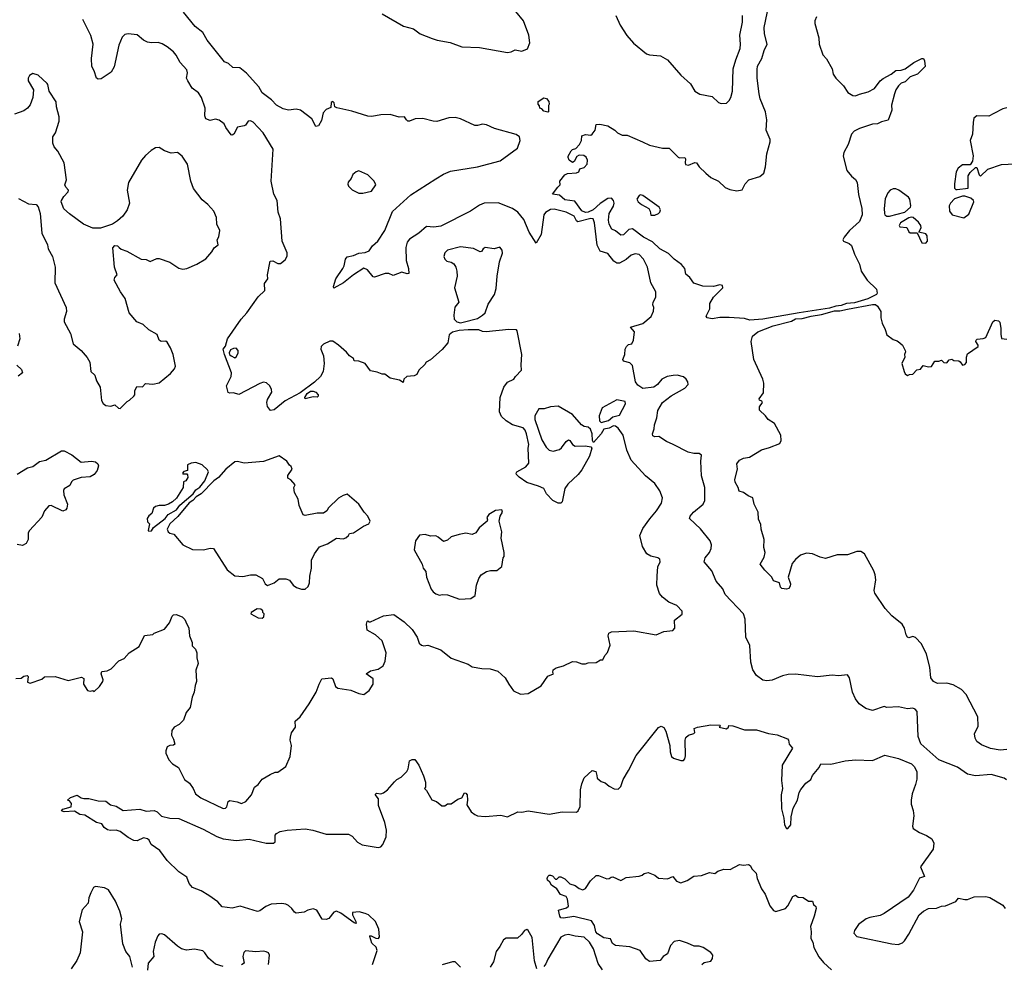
# Model space of a CAD drawing. Extents: x 2220520 to 2384350, y 721165 to 893491.
# Tile 110 of 256: x 2263004 to 2270557, y 797466 to 804713. Entities that reach past the tile are written whole.
import ezdxf

# ---------------------------------------------------------------- set-up
doc = ezdxf.new("R2010")
doc.units = 0

msp = doc.modelspace()

# ---------------------------------------------------------------- linework, layer by layer
at = {"layer": '0CON20XD'}
for points in [[(2268605, 802408), (2268565, 802420.5), (2268445, 802428.1), (2268375, 802428.6), (2268315, 802418.8), (2268277.5, 802425), (2268270.7, 802439.3), (2268296.7, 802495), (2268298.8, 802535), (2268326.7, 802585), (2268397.5, 802655), (2268395, 802672.5), (2268375, 802678), (2268325, 802665.5), (2268245, 802668.9), (2268175, 802692), (2268145.7, 802735.7), (2268115, 802760), (2268106.7, 802805), (2268081.2, 802835), (2268024, 802875), (2267980, 802920), (2267915, 802955.4), (2267858.5, 803008.5), (2267788.9, 803045), (2267705, 803107.5), (2267675.5, 803104.5), (2267635, 803061.2), (2267615, 803058.8), (2267574.3, 803094.3), (2267545, 803105.6), (2267524.5, 803145), (2267520, 803175), (2267525.4, 803225), (2267557.8, 803282.2), (2267563.6, 803305), (2267558.5, 803325), (2267542.6, 803342.6), (2267515, 803341.3), (2267456.2, 803303.8), (2267401.8, 803255), (2267365, 803237.3), (2267344.4, 803234.4), (2267315, 803246.7), (2267262, 803322), (2267185, 803331.2), (2267145, 803366.7), (2267090, 803375), (2267130.7, 803429.3), (2267150, 803445), (2267147.5, 803475), (2267185, 803523.3), (2267207, 803533), (2267275, 803537.5), (2267293, 803547), (2267300.7, 803569.3), (2267335, 803580), (2267356.1, 803603.9), (2267360, 803635), (2267348.3, 803658.3), (2267331.7, 803671.7), (2267295, 803672.5), (2267276.7, 803663.3), (2267256.1, 803623.9), (2267245, 803617.5), (2267220, 803635), (2267210, 803655), (2267211.2, 803665), (2267235, 803707.5), (2267245, 803717.5), (2267270, 803725), (2267297.5, 803755), (2267312.5, 803785), (2267317, 803823), (2267345, 803832.5), (2267385, 803827.5), (2267396.4, 803833.6), (2267417.5, 803865), (2267425, 803910), (2267455, 803912.5), (2267515, 803897.5), (2267570, 803865), (2267590, 803845), (2267625, 803827.5), (2267665, 803826.7), (2267782.5, 803775), (2267835, 803750), (2267935, 803726.7), (2267985, 803727.5), (2268055, 803657.5), (2268065, 803652.5), (2268106.4, 803656.4), (2268112.5, 803645), (2268107.5, 803615), (2268111.7, 803601.7), (2268135, 803596.7), (2268183.6, 803616.4), (2268196.1, 803616.1), (2268216.7, 803585), (2268266.7, 803535), (2268305, 803503.3), (2268363.6, 803473.6), (2268416.4, 803426.4), (2268450.7, 803410.7), (2268505, 803400), (2268545, 803407.5), (2268568.8, 803455), (2268595.9, 803484.1), (2268680.3, 803509.7), (2268712, 803535), (2268725.8, 803585), (2268734.3, 803685), (2268760, 803775), (2268760, 803795), (2268730, 803865), (2268735.5, 803945), (2268725.6, 804005), (2268684.5, 804105), (2268675.6, 804145), (2268660, 804265), (2268660.5, 804330.5), (2268662.7, 804357.3), (2268695.8, 804415), (2268714.5, 804475.5), (2268738.6, 804525), (2268717.3, 804605), (2268715.7, 804654.3), (2268750, 804825)], [(2270572.4, 798882.4), (2270555, 798894.2), (2270455, 798923.5), (2270335, 798913.1), (2270275, 798924.2), (2270197.9, 798977.9), (2270055, 799033.8), (2269916.5, 799156.5), (2269896.7, 799215), (2269888, 799405), (2269874.1, 799424.1), (2269855, 799431.2), (2269815, 799426), (2269745, 799441.2), (2269656.1, 799436.1), (2269635, 799443.8), (2269546.6, 799413.4), (2269495, 799428), (2269443.4, 799463.4), (2269415, 799503.8), (2269392.5, 799555), (2269370, 799665), (2269355, 799686.7), (2269285, 799680), (2269235, 799683.8), (2269125, 799671.2), (2268955, 799690.8), (2268898.8, 799688.8), (2268855, 799680), (2268775, 799645.5), (2268735, 799641.5), (2268705, 799646.7), (2268655, 799682.5), (2268628.1, 799725), (2268611.5, 799785), (2268605, 799912.5), (2268574.2, 799975), (2268569.2, 800115), (2268555.7, 800155), (2268415, 800304.2), (2268396.9, 800346.9), (2268345.6, 800405), (2268313.8, 800485), (2268254.1, 800554.1), (2268261.9, 800585), (2268295.3, 800624.7), (2268308.2, 800655), (2268310.9, 800685), (2268301.5, 800715), (2268226.3, 800806.3), (2268140.8, 800885), (2268145.8, 800905), (2268171.4, 800935), (2268247.1, 800995), (2268258.9, 801025), (2268259.1, 801125), (2268233.2, 801213.2), (2268229.2, 801325), (2268233.3, 801373.3), (2268215, 801383.8), (2268175, 801384.2), (2268132.5, 801395), (2268016.7, 801453.3), (2267965.8, 801475.8), (2267905.8, 801515.8), (2267875, 801513.3), (2267860.7, 801520.7), (2267857.5, 801535), (2267871.1, 801575), (2267872.5, 801605), (2267891.7, 801658.3), (2267898.6, 801715), (2267935.8, 801775), (2268001.7, 801828.3), (2268106.7, 801885), (2268132.5, 801915), (2268130, 801935), (2268116.4, 801956.4), (2268095, 801973.3), (2268046.1, 801986.1), (2268016.4, 801983.6), (2267970, 801975), (2267930, 801955), (2267897.5, 801915), (2267867.5, 801895), (2267783, 801883), (2267745, 801909.4), (2267727.5, 801935), (2267705, 802060), (2267685, 802079.2), (2267635, 802093.3), (2267630, 802105), (2267646.4, 802143.6), (2267647.5, 802185), (2267657.5, 802205), (2267675, 802220), (2267700, 802225), (2267712.5, 802255), (2267719.3, 802319.3), (2267690, 802355), (2267785, 802381.2), (2267847.5, 802435), (2267865, 802477.5), (2267868.8, 802505), (2267861.2, 802525), (2267862.5, 802545), (2267883.3, 802585), (2267884, 802625), (2267844.4, 802695), (2267818.6, 802815), (2267788.1, 802875), (2267755, 802910.8), (2267725, 802916.9), (2267695, 802905.4), (2267656.2, 802873.8), (2267605, 802845.4), (2267585, 802844.5), (2267561.5, 802861.5), (2267515, 802919.3), (2267456.7, 802936.7), (2267434.4, 802984.4), (2267413.9, 803153.9), (2267402.9, 803185), (2267385, 803186.9), (2267285, 803163.3), (2267275, 803170.8), (2267257.1, 803205), (2267195, 803236.7), (2267105, 803260), (2267075, 803256.7), (2267037.2, 803232.8), (2267023.3, 803215), (2267004.5, 803065.5), (2266965, 802997.5), (2266912.4, 803082.4), (2266870.5, 803180.5), (2266825, 803236.9), (2266784, 803265), (2266675, 803307.3), (2266568, 803305), (2266530, 803290), (2266461.1, 803245), (2266235, 803129.5), (2266181.4, 803121.4), (2266125, 803126.9), (2266065, 803075.8), (2265995, 803030), (2265975.6, 803005), (2265966.9, 802965), (2265967.5, 802865), (2265986.7, 802805), (2265990, 802765), (2265975, 802762), (2265935, 802776.2), (2265869.3, 802749.3), (2265835.7, 802765.7), (2265807, 802767), (2265725, 802738.8), (2265715, 802740), (2265672.5, 802795), (2265645, 802805.6), (2265565, 802754.6), (2265487, 802693), (2265413.6, 802653.6), (2265410, 802665), (2265428.8, 802725), (2265483.8, 802805), (2265493.8, 802825), (2265502.5, 802875), (2265515, 802894), (2265565, 802904), (2265605, 802922.9), (2265655, 802925.7), (2265685, 802940.8), (2265710.8, 802979.2), (2265750, 803015), (2265804.2, 803095), (2265865, 803240.8), (2266005, 803370), (2266197, 803493), (2266255, 803528.9), (2266309.1, 803550.9), (2266515, 803583.6), (2266689.1, 803630.9), (2266822.3, 803727.7), (2266843.8, 803785), (2266838.8, 803815), (2266813.2, 803833.2), (2266645, 803879.2), (2266585, 803907.1), (2266555, 803911.8), (2266515, 803901.1), (2266495, 803902.5), (2266385, 803952.5), (2266345, 803961.9), (2266295, 803961.1), (2266205, 803932.2), (2266175, 803934.4), (2266096.2, 803956.2), (2266038.2, 803951.8), (2265995, 803934.2), (2265982.5, 803935), (2265971.2, 803945), (2265955, 803968), (2265915, 803964), (2265845, 803985.6), (2265775, 803982.9), (2265705, 803970.9), (2265675, 803973.3), (2265551.5, 804011.5), (2265435.7, 804035.7), (2265422.5, 804045), (2265415.8, 804075), (2265405, 804085.8), (2265392.7, 804077.3), (2265389.5, 804040.5), (2265355, 804024.2), (2265331.7, 803998.3), (2265319.7, 803940.3), (2265295, 803897.5), (2265275, 803892.5), (2265245, 803953.3), (2265157.7, 804017.7), (2265125, 804026.2), (2265065, 804020), (2265025, 804028), (2264975, 804058), (2264935, 804098.8), (2264865, 804151.2), (2264837.3, 804197.3), (2264745, 804303.8), (2264693.9, 804343.9), (2264640, 804345), (2264605, 804377.5), (2264575, 804390), (2264535, 804440), (2264443.3, 804555), (2264410, 804615), (2264350.8, 804660.8), (2264259.7, 804769.7)], [(2265785, 804758.8), (2265947, 804663)], [(2265947, 804663), (2266025, 804642), (2266075, 804604.2), (2266167.8, 804567.8), (2266205.4, 804555.4), (2266305, 804539.3), (2266395, 804504.5), (2266530.6, 804500.6), (2266745, 804460.6), (2266773.2, 804466.8), (2266805, 804482.9), (2266855, 804471.2), (2266899.5, 804490.5), (2266916.2, 804535), (2266910, 804595), (2266867.8, 804705), (2266808.6, 804775)], [(2267575.7, 804745), (2267610.7, 804670.7), (2267661.3, 804591.3), (2267713.4, 804533.4), (2267812.3, 804452.3), (2267835, 804443.8), (2267920, 804435), (2267972.5, 804405), (2268075, 804286.2), (2268149.7, 804219.7), (2268184, 804165), (2268220.9, 804140.9), (2268315, 804123.3), (2268365, 804077.5), (2268385, 804070), (2268425, 804072.5), (2268445, 804092.5), (2268458.8, 804115), (2268470.8, 804165), (2268477.5, 804335), (2268497.1, 804405), (2268530.8, 804490.8), (2268534.4, 804525), (2268528.2, 804595), (2268549.1, 804695), (2268548.9, 804745)], [(2269115.7, 804735), (2269104.3, 804705), (2269104.4, 804685), (2269134, 804575), (2269136, 804525), (2269164.3, 804444.3), (2269192.3, 804412.3), (2269236.7, 804335), (2269243.9, 804293.9), (2269264.1, 804264.1), (2269323.3, 804205), (2269355.7, 804155.7), (2269395, 804130.8), (2269415, 804128.6), (2269445, 804142.9), (2269511.5, 804158.5), (2269560, 804185), (2269605, 804243.8), (2269627.3, 804262.7), (2269690, 804295), (2269725, 804322), (2269765, 804326), (2269795, 804336.9), (2269862, 804385), (2269925, 804414), (2269935.9, 804415.9), (2269945, 804397.5), (2269950.6, 804355), (2269892, 804295), (2269835, 804274), (2269795, 804237.5), (2269765, 804226.2), (2269744.3, 804205), (2269723.8, 804175), (2269713.3, 804145), (2269692.3, 804057.7), (2269695, 804020), (2269665, 803943.3), (2269615, 803930), (2269585, 803913.3), (2269545, 803912.5), (2269445, 803878), (2269405, 803858), (2269384, 803835), (2269358.2, 803755), (2269325.4, 803694.6), (2269319.5, 803665), (2269349.1, 803555), (2269385, 803512.2), (2269415.8, 803485.8), (2269427.3, 803465), (2269437.2, 803372.8), (2269464.1, 803265), (2269465.9, 803215), (2269445.8, 803165), (2269370, 803095), (2269327.5, 803045), (2269318.8, 803025), (2269323.3, 803015), (2269366.4, 802996.4), (2269385, 802980), (2269406.4, 802915), (2269445, 802836.2), (2269458.5, 802785), (2269504.2, 802715), (2269576, 802645), (2269582, 802615), (2269575.4, 802604.6), (2269509.1, 802570.9), (2269408, 802542), (2269345, 802536.7), (2269305, 802519.8), (2269264.2, 802515), (2269215, 802499.5), (2268982.8, 802462.8), (2268705, 802414.8), (2268605, 802408)], [(2265314.4, 802185.6), (2265334.3, 802134.3), (2265340.8, 802075), (2265331.4, 802015), (2265312.2, 801975), (2265265, 801930.9), (2265155, 801850.9), (2265040.2, 801789.8), (2264955, 801719.5), (2264927.5, 801715), (2264906.2, 801745), (2264900, 801775), (2264905, 801800), (2264937.5, 801855), (2264936.7, 801875), (2264923.3, 801905), (2264897.7, 801927.7), (2264875, 801931.2), (2264845, 801922), (2264685, 801837.5), (2264645, 801851.2), (2264615, 801847.5), (2264603, 801853), (2264590, 801905), (2264627.5, 801975), (2264630, 802005), (2264574.3, 802145), (2264563.9, 802186.1), (2264581.7, 802208.3), (2264597.5, 802265), (2264703.3, 802415), (2264745.8, 802464.2), (2264832.7, 802587.3), (2264883.6, 802636.4), (2264881.2, 802688.8), (2264906.7, 802725), (2264906.1, 802756.1), (2264925, 802860), (2264945, 802863.8), (2264985, 802842), (2265005, 802843.8), (2265040.5, 802869.5), (2265055, 802900), (2265056.1, 802923.9), (2265016.2, 803015), (2265003.8, 803185), (2264987, 803237), (2264978, 803325), (2264954.4, 803374.4), (2264934.2, 803475), (2264949.5, 803719.5), (2264872, 803845), (2264795, 803926.2), (2264775, 803936.7), (2264757.5, 803935), (2264736.7, 803905), (2264725, 803898), (2264675, 803888.8), (2264645.8, 803835), (2264635, 803826.7), (2264625, 803828.8), (2264586.5, 803885), (2264573.6, 803915), (2264535, 803941.5), (2264505, 803948.6), (2264465, 803939.2), (2264431.7, 803951.7), (2264424.4, 803975), (2264425.9, 804034.1), (2264399.1, 804115), (2264375, 804152.9), (2264328, 804188), (2264293.8, 804245), (2264284, 804265), (2264290.8, 804305), (2264285, 804328.8), (2264235.7, 804385), (2264205, 804442), (2264185, 804465.8), (2264136.2, 804505), (2264096.6, 804526.6), (2264066.8, 804536.8), (2264015, 804534.4), (2263985, 804540), (2263955, 804555.7), (2263905, 804597.3), (2263835, 804604), (2263810.5, 804599.5), (2263790.3, 804579.7), (2263763.4, 804516.6), (2263728.3, 804351.7), (2263705, 804310), (2263629.7, 804260.3), (2263606.1, 804256.1), (2263592.5, 804265), (2263575, 804320.8), (2263558.1, 804355), (2263554.5, 804415), (2263568.9, 804525), (2263550.6, 804590.6), (2263488, 804715)], [(2262995, 803340), (2263070.7, 803300.7), (2263130, 803295), (2263145, 803277.5), (2263161.2, 803225), (2263173.3, 803075), (2263216.2, 802985), (2263223.3, 802955), (2263255.8, 802895.8), (2263276, 802815), (2263274.6, 802695), (2263360, 802505), (2263363.8, 802475), (2263344.4, 802415), (2263344.3, 802395), (2263394.5, 802305), (2263414.2, 802225), (2263476, 802176), (2263522.3, 802122.3), (2263541.2, 802085), (2263550.8, 802015), (2263581.2, 801985), (2263592.4, 801942.4), (2263620.8, 801895), (2263631.7, 801791.7), (2263645, 801767.5), (2263665, 801752.5), (2263703, 801747), (2263735, 801757.5), (2263761.7, 801731.7), (2263775, 801730), (2263827.5, 801785), (2263847.5, 801795), (2263880, 801825), (2263886.2, 801835), (2263886.7, 801865), (2263902, 801898), (2263945, 801897.5), (2263968.3, 801921.7), (2264025, 801917.5), (2264075, 801928), (2264160.9, 801999.1), (2264192, 802035), (2264200, 802055), (2264181.1, 802145), (2264161.8, 802195), (2264135, 802240), (2264125, 802246), (2264090, 802245), (2264073.2, 802253.2), (2264058.3, 802298.3), (2263994.4, 802334.4), (2263950, 802375), (2263903.3, 802395), (2263842.9, 802465), (2263813.5, 802575), (2263778.5, 802625), (2263729.4, 802715), (2263732.9, 802735), (2263751.2, 802755), (2263732.5, 802815), (2263718.3, 802961.7), (2263735, 802980), (2263755, 802977.5), (2263767.5, 802965), (2263781.7, 802951.7), (2263825, 802936.2), (2263935, 802876), (2263975, 802872), (2264005, 802858.8), (2264055, 802880), (2264075, 802881.2), (2264155, 802853.3), (2264225, 802805.6), (2264255, 802798.1), (2264285, 802804.4), (2264362.9, 802837.1), (2264430.7, 802879.3), (2264478.8, 802931.2), (2264497, 802963), (2264526.7, 802985), (2264518.8, 803025), (2264532, 803048), (2264538.8, 803095), (2264516.7, 803145), (2264513.3, 803195), (2264493.9, 803243.9), (2264446.4, 803296.4), (2264405, 803330), (2264337.3, 803417.3), (2264318, 803475), (2264290, 803605), (2264250, 803665), (2264215, 803693.3), (2264165, 803690), (2264115, 803706.2), (2264073, 803733), (2264045, 803730), (2264011.7, 803708.3), (2263968.3, 803671.7), (2263938.8, 803635), (2263838, 803465), (2263829.2, 803405), (2263845.8, 803304.2), (2263827.5, 803255), (2263794.4, 803205.6), (2263755, 803168.8), (2263715.9, 803144.1), (2263625, 803112.5), (2263565, 803113.3), (2263492.5, 803145), (2263385, 803222.5), (2263342.3, 803262.3), (2263323.3, 803315), (2263324.1, 803325.9), (2263343.9, 803356.1), (2263377, 803393), (2263377.5, 803405), (2263357, 803427), (2263350, 803445), (2263363.8, 803485), (2263344, 803615), (2263296.2, 803705), (2263267.3, 803737.3), (2263257.5, 803765), (2263259.2, 803815), (2263278.8, 803845), (2263308, 803935), (2263307.7, 803967.7), (2263286.7, 804045), (2263283.6, 804083.6), (2263231.2, 804165), (2263221.2, 804215), (2263214.3, 804224.3), (2263145, 804287.5), (2263105, 804300), (2263080, 804285), (2263070, 804265), (2263070, 804245), (2263110, 804175), (2263106.1, 804116.1), (2263085, 804060), (2263065, 804033.8), (2263035, 804014), (2262965, 803987.5)], [(2267055, 804002.5), (2267025, 804010), (2267008.3, 804028.3), (2266993.6, 804033.6), (2266991.7, 804051.7), (2266980, 804065), (2266980, 804085), (2267025, 804112.5), (2267045, 804107.5), (2267062.5, 804085), (2267066.7, 804065), (2267060, 804055), (2267060, 804005), (2267055, 804002.5)], [(2270575, 804036.2), (2270545, 804028), (2270476.5, 803993.5), (2270437.5, 803972.5), (2270345.8, 803974.2), (2270323.5, 803956.5), (2270316.7, 803925), (2270313.3, 803835), (2270294, 803785), (2270317.7, 803667.7), (2270312.5, 803627.5), (2270295, 803600), (2270235, 803600), (2270203.3, 803575), (2270186.7, 803545), (2270173.6, 803453.6), (2270175, 803420), (2270185, 803410), (2270195, 803410), (2270278.3, 803421.7), (2270280, 803515), (2270295, 803540), (2270335, 803580), (2270345, 803580), (2270363, 803523), (2270375, 803512.5), (2270430, 803565), (2270535, 803602.5), (2270637, 803607)], [(2265635, 803383.3), (2265703.6, 803396.4), (2265736.1, 803446.1), (2265723.3, 803475), (2265675, 803522.5), (2265605, 803553.3), (2265585, 803546.7), (2265560, 803525), (2265546.1, 803493.9), (2265523.9, 803466.1), (2265521.7, 803451.7), (2265527.5, 803435), (2265555, 803407.5), (2265605, 803383.3), (2265635, 803383.3)], [(2269675, 803204.6), (2269794.5, 803235.5), (2269835.9, 803274.1), (2269840, 803285), (2269833.3, 803335), (2269821.7, 803351.7), (2269748.8, 803405), (2269725, 803414.2), (2269704.4, 803415.6), (2269680, 803405), (2269663.8, 803385), (2269641.7, 803338.3), (2269634.2, 803265), (2269637.1, 803225), (2269640.8, 803215), (2269655, 803205.7), (2269675, 803204.6)], [(2267845, 803213.3), (2267875, 803214.2), (2267903.3, 803225), (2267915, 803236.7), (2267920, 803255), (2267908.1, 803275), (2267785, 803364.4), (2267765, 803368.6), (2267755, 803364.2), (2267738.6, 803335), (2267747.8, 803315), (2267774, 803294), (2267829.2, 803265), (2267841.4, 803245), (2267845, 803213.3)], [(2270245, 803192.5), (2270285, 803220), (2270322.5, 803315), (2270320, 803325), (2270300, 803345), (2270255, 803360), (2270235, 803360), (2270175, 803337.5), (2270143.3, 803305), (2270133.3, 803285), (2270137.5, 803245), (2270157, 803217), (2270245, 803192.5)], [(2269955, 802997.5), (2269966.4, 803013.6), (2269965.9, 803055.9), (2269955, 803070), (2269901.7, 803081.7), (2269920, 803115), (2269917.5, 803135), (2269899.3, 803159.3), (2269857.5, 803195), (2269845, 803198.8), (2269825, 803193.8), (2269760, 803155), (2269751.2, 803135), (2269754.2, 803124.2), (2269808.3, 803118.3), (2269823.3, 803085), (2269835, 803076.7), (2269888.3, 803078.3), (2269925, 803000), (2269955, 802997.5)], [(2266385, 802386.3), (2266405, 802393), (2266515, 802421.1), (2266553.8, 802445), (2266573.8, 802465), (2266598.8, 802531.2), (2266646.3, 802603.7), (2266658.9, 802651.1), (2266665.4, 802745), (2266684.5, 802855.5), (2266707.7, 802922.3), (2266703.8, 802945), (2266687.3, 802967.3), (2266644.6, 802955.4), (2266575, 802965.3), (2266559.4, 802955), (2266545.5, 802934.5), (2266535, 802933.1), (2266485, 802956.9), (2266385, 802970), (2266285.7, 802944.3), (2266264, 802925), (2266257.1, 802895), (2266265.7, 802875), (2266281.1, 802861.1), (2266315, 802852.5), (2266335, 802838.9), (2266350.4, 802815), (2266358.5, 802785), (2266360, 802745), (2266340, 802655), (2266373.3, 802545), (2266342.6, 802507.4), (2266334.3, 802445.7), (2266337.1, 802415), (2266356.9, 802395), (2266385, 802386.3)], [(2270575, 799113.6), (2270525, 799109.4), (2270451.7, 799121.7), (2270380.7, 799150.7), (2270346.2, 799175), (2270332.1, 799202.1), (2270329.2, 799235), (2270356.3, 799293.7), (2270353.6, 799365), (2270263.1, 799535), (2270227.8, 799575), (2270165, 799610.9), (2270116.8, 799623.2), (2270045, 799620), (2270012.9, 799635), (2269993, 799663), (2269984.6, 799744.6), (2269960, 799845), (2269921.8, 799925), (2269875, 799974.3), (2269855, 799980), (2269825, 799970), (2269815, 799976.7), (2269803.1, 799995), (2269790.4, 800045), (2269772.7, 800075), (2269695, 800140.3), (2269643.2, 800195), (2269563.2, 800313.2), (2269558.5, 800335), (2269570.8, 800415), (2269565.4, 800455), (2269555.4, 800485), (2269485, 800615.5), (2269455, 800633.1), (2269426.2, 800633.8), (2269355, 800607.3), (2269275, 800606.4), (2269185, 800580.6), (2269145, 800590), (2269085.9, 800615.9), (2269040.5, 800620.5), (2268993.8, 800606.2), (2268955, 800572.5), (2268930.2, 800539.8), (2268898.1, 800435), (2268915.6, 800385), (2268913, 800367), (2268905, 800350), (2268886.1, 800343.9), (2268849.5, 800349.5), (2268840.5, 800360.5), (2268831.7, 800391.7), (2268787, 800407), (2268773.3, 800435), (2268718.7, 800488.7), (2268683.8, 800535), (2268715, 800590), (2268722, 800625), (2268712.9, 800665), (2268715.8, 800725), (2268692, 800805), (2268689.3, 800839.3), (2268671.7, 800881.7), (2268668.8, 800935), (2268638.8, 800995), (2268628.8, 801045), (2268590.7, 801060.7), (2268555, 801085.8), (2268523.8, 801095), (2268515.7, 801125), (2268492.2, 801165), (2268490.6, 801185), (2268509.2, 801265), (2268504.4, 801305), (2268525, 801332.9), (2268555, 801348.2), (2268602, 801358), (2268695, 801411.9), (2268755, 801430.6), (2268835, 801461.2), (2268844.3, 801485), (2268841.9, 801525), (2268794, 801614), (2268746, 801645), (2268725, 801673.3), (2268677.7, 801717.7), (2268678.3, 801741.7), (2268702.5, 801775), (2268696.4, 801786.4), (2268680, 801795), (2268677.5, 801805), (2268709.3, 801850.7), (2268711.2, 801925), (2268703.8, 801955), (2268636, 802105), (2268616.2, 802245), (2268624, 802285), (2268665, 802319.5), (2268784.8, 802365.2), (2268925, 802401.2), (2268955, 802417.2), (2269005, 802420.2), (2269075, 802439.3), (2269155, 802450.3), (2269255, 802478.5), (2269295, 802480.2), (2269355, 802493), (2269545, 802529.2), (2269567.6, 802527.6), (2269585, 802514.3), (2269610, 802475), (2269610.5, 802425), (2269618.6, 802385), (2269644, 802335), (2269656, 802295), (2269705, 802260), (2269735, 802250), (2269756.2, 802235), (2269776.2, 802215), (2269797.5, 802175), (2269800, 802165), (2269790, 802145), (2269792.5, 802125), (2269770, 802075), (2269787.5, 802015), (2269797, 801997), (2269815, 801982.5), (2269828.3, 801991.7), (2269855, 801992.5), (2269885, 802027.5), (2269915, 802032.5), (2269935, 802060), (2269975, 802048.8), (2269998.3, 802051.7), (2270025, 802092.5), (2270055, 802092.5), (2270075, 802100), (2270093.3, 802083.3), (2270115, 802080), (2270135, 802102.5), (2270155, 802107.5), (2270168.3, 802098.3), (2270207, 802097), (2270219.3, 802089.3), (2270235, 802062.5), (2270255, 802067.5), (2270266.4, 802083.6), (2270267.5, 802125), (2270275, 802150), (2270356.7, 802205), (2270355.9, 802215.9), (2270337.5, 802245), (2270340, 802255), (2270348.3, 802261.7), (2270395, 802266.2), (2270413.9, 802276.1), (2270467.5, 802395), (2270485, 802407.5), (2270511.7, 802401.7), (2270521.7, 802391.7), (2270530, 802345), (2270529.3, 802300.7), (2270535, 802267.5), (2270575, 802262.5)], [(2262975, 799657.5), (2263015, 799661.2), (2263035, 799676.7), (2263061.7, 799681.7), (2263070, 799675), (2263065, 799630), (2263085, 799623.8), (2263175, 799653.3), (2263195, 799672.5), (2263275, 799673.8), (2263375, 799644.2), (2263477.7, 799667.7), (2263495, 799660), (2263493.3, 799615), (2263525, 799567.5), (2263545, 799562.5), (2263565, 799567.5), (2263575, 799560), (2263615, 799596.7), (2263642.9, 799635), (2263645, 799647.5), (2263630, 799695), (2263635, 799711.2), (2263675, 799716.7), (2263705, 799732.2), (2263765, 799794), (2263805, 799812.5), (2263843.6, 799856.4), (2263920, 799905), (2263961.7, 799988.3), (2264025, 799997.5), (2264035, 800006.7), (2264115, 800037.5), (2264154.1, 800085.9), (2264173.9, 800136.1), (2264185, 800147.5), (2264205, 800148.8), (2264251.2, 800131.2), (2264270.7, 800110.7), (2264277.5, 800092.5), (2264302, 800045), (2264305.7, 799985.7), (2264326.2, 799935), (2264328.3, 799908.3), (2264352.5, 799885), (2264362.5, 799855), (2264363, 799817), (2264374, 799775), (2264356.1, 799723.9), (2264360.8, 799635), (2264350, 799605), (2264343.3, 799555), (2264326.2, 799515), (2264312, 799435), (2264282.3, 799397.7), (2264261.7, 799338.3), (2264226.7, 799305), (2264190, 799285), (2264170, 799260), (2264168, 799225), (2264185, 799192.5), (2264193.3, 799155), (2264185, 799146.7), (2264155, 799146), (2264134.3, 799135.7), (2264124, 799105), (2264126.2, 799085), (2264147.5, 799035), (2264176.2, 799005), (2264221.2, 798975), (2264269.2, 798885), (2264306, 798855), (2264335.4, 798815.4), (2264353.3, 798775), (2264392.9, 798742.9), (2264565, 798661.2), (2264582.5, 798665), (2264593.8, 798675), (2264604.3, 798715.7), (2264615, 798723.3), (2264673, 798713), (2264705, 798700.5), (2264740, 798715), (2264782.9, 798765), (2264805, 798824), (2264834, 798845), (2264865, 798886.7), (2264925, 798923.3), (2264965, 798940), (2264985, 798940), (2265046.2, 798983.8), (2265079.3, 799060.7), (2265090, 799145), (2265080, 799185), (2265081.7, 799208.3), (2265089.3, 799240.7), (2265118.8, 799285), (2265118.3, 799331.7), (2265156.1, 799363.9), (2265223.8, 799465), (2265277.5, 799555), (2265300, 799615), (2265322.5, 799655), (2265395, 799663.3), (2265406.2, 799655), (2265427.7, 799597.7), (2265444.1, 799584.1), (2265545, 799568.6), (2265605, 799544), (2265645, 799536.7), (2265683.9, 799566.1), (2265716.2, 799615), (2265715.8, 799655.8), (2265662.5, 799695), (2265695, 799717.8), (2265755, 799731.1), (2265793.4, 799756.6), (2265807.6, 799792.4), (2265814.5, 799855), (2265785, 799948), (2265734.4, 799994.4), (2265669.3, 800029.3), (2265663.3, 800075), (2265670, 800095), (2265675, 800100), (2265682.5, 800092.5), (2265695, 800092.5), (2265795, 800140), (2265875, 800148.6), (2265953, 800093), (2266015, 800033.8), (2266052.9, 799975), (2266069.1, 799929.1), (2266085, 799914), (2266105, 799908.8), (2266135, 799913.3), (2266235, 799878), (2266314.3, 799814.3), (2266445, 799768), (2266475, 799748.8), (2266550, 799735), (2266613.4, 799733.4), (2266672.5, 799715), (2266727.5, 799665), (2266756.7, 799615), (2266792.5, 799565), (2266845, 799537.5), (2266905, 799542.5), (2267005, 799602.5), (2267055, 799677.5), (2267100, 799695), (2267092.5, 799705), (2267096.7, 799725), (2267118.3, 799741.7), (2267175, 799756.7), (2267245, 799790), (2267275, 799787.5), (2267315, 799772.5), (2267345, 799772.5), (2267365, 799780), (2267425, 799782.5), (2267458.3, 799801.7), (2267477, 799803), (2267492.5, 799835), (2267512.7, 799857.3), (2267533.8, 799915), (2267519.2, 799985), (2267524.4, 800005.6), (2267542.7, 800017.3), (2267714.2, 800024.2), (2267885, 799993.8), (2267945, 800020), (2268015, 800026.7), (2268030, 800045), (2268027.5, 800105), (2268085, 800152.5), (2268086.2, 800175), (2268045, 800220), (2267983.9, 800243.9), (2267935, 800283.3), (2267911.2, 800311.2), (2267891.4, 800375), (2267894.2, 800445.8), (2267898.8, 800515), (2267916, 800555), (2267913.3, 800575), (2267900, 800585), (2267845, 800596.7), (2267813.8, 800615), (2267781.3, 800671.3), (2267762.2, 800755), (2267785, 800808.8), (2267836.6, 800883.4), (2267890, 800945), (2267926.2, 801005), (2267935.9, 801045.9), (2267915, 801097.5), (2267875.7, 801155.7), (2267803.4, 801213.4), (2267695, 801334.2), (2267660.8, 801410.8), (2267634.3, 801524.3), (2267595, 801578.8), (2267574.2, 801594.2), (2267557.7, 801597.7), (2267525, 801579.2), (2267485, 801570.5), (2267465.3, 801534.7), (2267405, 801470), (2267398, 801485), (2267396.1, 801535), (2267381.5, 801571.5), (2267365, 801585.8), (2267332.8, 801592.8), (2267314.3, 801604.3), (2267243.9, 801685), (2267135, 801748.6), (2267075, 801741.7), (2267026.9, 801726.9), (2266985, 801726.9), (2266956.8, 801675), (2266955.9, 801645), (2267009.5, 801489.5), (2267042.5, 801432.5), (2267065, 801409.6), (2267095, 801404), (2267145, 801416.6), (2267161, 801429), (2267195, 801476.5), (2267215, 801490.7), (2267225, 801485.5), (2267243.9, 801453.9), (2267265, 801440.7), (2267343.9, 801443.9), (2267386.2, 801436.2), (2267393.3, 801425), (2267375.7, 801365), (2267315, 801258.8), (2267288, 801225), (2267209.3, 801150.7), (2267184.5, 801115.5), (2267166.1, 801013.9), (2267155, 801003.3), (2267135, 801003.8), (2267092.5, 801025), (2267044.2, 801074.2), (2267025, 801115.8), (2266984.6, 801134.6), (2266895, 801161.9), (2266835, 801202.2), (2266815.6, 801225), (2266811.2, 801235), (2266816.2, 801245), (2266886.3, 801283.7), (2266909.2, 801310.8), (2266904.1, 801425), (2266909.2, 801455), (2266892.7, 801535), (2266881.5, 801565), (2266865, 801582.7), (2266785, 801604), (2266734.4, 801635), (2266699.4, 801669.4), (2266684.6, 801704.6), (2266689.1, 801815), (2266717.7, 801895), (2266745, 801932.1), (2266795, 801954.4), (2266806.7, 801975), (2266853.8, 802025), (2266849.5, 802065), (2266856.8, 802145), (2266821.2, 802325), (2266813.7, 802333.7), (2266755, 802336.4), (2266582.9, 802317.1), (2266555, 802320), (2266525, 802333.5), (2266445, 802334.7), (2266375, 802328.8), (2266325, 802314.6), (2266299.5, 802295), (2266288, 802235), (2266245, 802183.3), (2266155, 802102.5), (2266122.5, 802085), (2266113, 802067), (2266066.7, 802025), (2266049.5, 801990.5), (2266029.2, 801980.8), (2265972.5, 801975), (2265950, 801955), (2265945, 801930), (2265917, 801947), (2265845, 801963.3), (2265805, 801992.5), (2265785, 801993.3), (2265745, 802010), (2265695, 802020), (2265654.1, 802074.1), (2265605, 802092), (2265570, 802095), (2265563.8, 802115), (2265535, 802134.2), (2265512.1, 802162.1), (2265450, 802215), (2265405, 802246.2), (2265382.7, 802247.3), (2265335, 802224.3), (2265315.6, 802205), (2265314.4, 802185.6)], [(2262998.8, 802305), (2263005.8, 802265), (2262988.3, 802208.3)], [(2264655, 802120), (2264665, 802127.5), (2264678.8, 802155), (2264678.8, 802175), (2264665, 802193.3), (2264645, 802191.2), (2264620.8, 802179.2), (2264611.7, 802158.3), (2264613.8, 802145), (2264625, 802133.3), (2264655, 802120)], [(2262981.7, 802061.7), (2263018.8, 802028.8), (2263025.7, 802004.3), (2262991.2, 801978.8)], [(2265195, 801804.4), (2265190.8, 801815), (2265210, 801845), (2265235, 801863.3), (2265255, 801864), (2265276.1, 801856.1), (2265294, 801835), (2265293.8, 801825), (2265285, 801816.2), (2265255, 801820.8), (2265195, 801804.4)], [(2267465, 801623.3), (2267521.2, 801638.8), (2267555, 801665.3), (2267605, 801680), (2267652.2, 801765), (2267647.9, 801785), (2267585, 801797), (2267472.2, 801735), (2267449.5, 801675), (2267451.5, 801635), (2267465, 801623.3)], [(2262985, 801225.8), (2263064.1, 801275.9), (2263105, 801286.2), (2263155, 801323.8), (2263205, 801333.8), (2263325, 801405.6), (2263345, 801405.8), (2263403.3, 801375), (2263475, 801319.2), (2263556.1, 801326.1), (2263585, 801321.2), (2263603.3, 801305), (2263609.3, 801289.3), (2263598, 801255), (2263575.5, 801224.5), (2263545, 801206.2), (2263475, 801200), (2263415, 801180), (2263401.2, 801168.8), (2263389.7, 801140.3), (2263346.2, 801115), (2263339.5, 801100.5), (2263342.3, 801067.7), (2263370, 800995), (2263366.2, 800965), (2263357.7, 800952.3), (2263335, 800942.5), (2263245, 800986.2), (2263226.4, 800983.6), (2263194.3, 800945.7), (2263174.1, 800895.9), (2263078.8, 800795), (2263068.8, 800775), (2263070, 800725), (2263055, 800693.3), (2263025, 800678.8), (2262985, 800687.5)], [(2265195, 800343.3), (2265216.7, 800365), (2265226.1, 800393.9), (2265228.8, 800445), (2265242.5, 800505), (2265243.6, 800566.4), (2265266.7, 800615), (2265305, 800668), (2265365, 800692.5), (2265435, 800736.2), (2265485, 800730), (2265505, 800736.7), (2265527.5, 800755), (2265535, 800770), (2265565, 800777.5), (2265641.7, 800828.3), (2265682.5, 800845), (2265691.2, 800865), (2265675.8, 800905), (2265645.7, 800935.7), (2265605, 800996), (2265515, 801072.5), (2265485, 801063.3), (2265448.3, 801041.7), (2265373, 800967), (2265360, 800945), (2265335, 800926.2), (2265285, 800928), (2265195, 800908.8), (2265177.5, 800915), (2265146.7, 800985), (2265140, 801035), (2265112, 801085), (2265107, 801123), (2265117.5, 801145), (2265085, 801183.3), (2265060, 801195), (2265060.8, 801215), (2265092.9, 801265), (2265085.8, 801285), (2265074, 801295), (2265053.3, 801325), (2264995, 801366), (2264875, 801322.9), (2264725, 801311.4), (2264674.3, 801324.3), (2264655, 801320), (2264585, 801264.1), (2264529.3, 801200.7), (2264493.5, 801175), (2264395.7, 801074.3), (2264358.2, 801051.8), (2264333.1, 801025), (2264303.4, 801006.6), (2264218.2, 800901.8), (2264155, 800844.5), (2264136.4, 800805), (2264143.6, 800783.6), (2264155, 800774), (2264185.8, 800765.8), (2264255, 800683.3), (2264329.3, 800649.3), (2264415, 800647.1), (2264465, 800658.5), (2264491.2, 800655), (2264595, 800491.2), (2264655, 800447.5), (2264715, 800440), (2264773.6, 800453.6), (2264815, 800453.3), (2264867.5, 800425), (2264887.5, 800385), (2264905, 800372.5), (2264955, 800392.5), (2264995, 800422.5), (2265045, 800422.5), (2265073, 800413), (2265102.5, 800375), (2265126.4, 800356.4), (2265165, 800343.8), (2265195, 800343.3)], [(2263995, 800790), (2264015, 800792), (2264031.7, 800818.3), (2264120.6, 800885), (2264143.8, 800916.2), (2264208.1, 800951.9), (2264232.4, 800987.6), (2264335.7, 801074.3), (2264356, 801105), (2264385, 801127.5), (2264423.9, 801175), (2264452, 801245), (2264445, 801260), (2264405, 801297.5), (2264355, 801316.7), (2264318.3, 801311.7), (2264291.7, 801298.3), (2264290, 801255), (2264263, 801247), (2264252.5, 801235), (2264255, 801230), (2264285, 801230), (2264292.5, 801222.5), (2264295, 801200), (2264277.5, 801175), (2264261.7, 801168.3), (2264258.8, 801125), (2264206.8, 801043.2), (2264176.7, 801013.3), (2264145, 800996), (2264115, 800986.7), (2264073.6, 800986.4), (2264045, 800977.5), (2264030, 800965), (2264017.5, 800925), (2263993.6, 800906.4), (2263982.5, 800885), (2263985, 800860), (2264000, 800845), (2263990, 800795), (2263995, 800790)], [(2266377, 800267), (2266465, 800273.3), (2266496.7, 800295), (2266509.2, 800375), (2266526, 800425), (2266545, 800453.3), (2266585, 800478.8), (2266615, 800486.7), (2266665, 800487.5), (2266701.7, 800518.3), (2266712.5, 800585), (2266720, 800595), (2266720, 800625), (2266697.5, 800735), (2266702.5, 800785), (2266682.5, 800865), (2266690, 800905), (2266706.7, 800935), (2266701.7, 800951.7), (2266655, 800947.5), (2266602.3, 800917.7), (2266587.5, 800895), (2266593.3, 800875), (2266590, 800865), (2266527.5, 800815), (2266503, 800777), (2266475, 800762.5), (2266425, 800772.5), (2266375, 800762.5), (2266315, 800746.7), (2266285, 800720), (2266255, 800708.8), (2266214.1, 800744.1), (2266195, 800752), (2266155, 800751.2), (2266115, 800764), (2266070.7, 800759.3), (2266041.2, 800715), (2266030, 800645), (2266091.9, 800535), (2266098.6, 800505), (2266118.5, 800478.5), (2266125.6, 800435), (2266160.8, 800345), (2266175, 800323.3), (2266195, 800308.8), (2266225, 800297.5), (2266245, 800302.5), (2266285, 800300), (2266377, 800267)], [(2264865, 800122.5), (2264877, 800133), (2264880, 800155), (2264870, 800165), (2264868.3, 800178.3), (2264855, 800190), (2264825, 800192.5), (2264780, 800165), (2264777.5, 800155), (2264833.3, 800123.3), (2264865, 800122.5)], [(2265880, 798865), (2265896.7, 798885), (2265929.3, 798900.7), (2265973.3, 798945), (2265983.3, 798965), (2265995, 799027.5), (2266013.6, 799036.4), (2266035, 799037.5), (2266066.7, 798995), (2266101.7, 798911.7), (2266116.1, 798863.9), (2266117.5, 798825), (2266110, 798815), (2266125, 798800), (2266165, 798727.5), (2266200, 798715), (2266243, 798683), (2266265, 798682.5), (2266285, 798697.5), (2266315, 798697.5), (2266365, 798732.5), (2266395, 798743.3), (2266415, 798782.5), (2266425, 798780), (2266436, 798765), (2266440, 798725), (2266435, 798690), (2266466.7, 798635), (2266494.1, 798614.1), (2266516.4, 798606.4), (2266575, 798601.2), (2266695, 798611.2), (2266745, 798596.7), (2266825, 798636.7), (2266855, 798633.3), (2266905, 798643.3), (2267065, 798618.8), (2267165, 798636.7), (2267275, 798632.5), (2267287, 798643), (2267303, 798677), (2267306.2, 798805), (2267315, 798850), (2267333, 798897), (2267395, 798952.5), (2267422.5, 798945), (2267431.2, 798915), (2267433.8, 798893.8), (2267465, 798867.5), (2267495, 798857.5), (2267525, 798832.5), (2267565, 798812.5), (2267595, 798810), (2267615, 798830), (2267633.3, 798885), (2267675, 798952.5), (2267732.7, 799067.3), (2267905, 799282.5), (2267925, 799293.3), (2267945, 799283.3), (2267960, 799255), (2267991.2, 799145), (2267993.3, 799095), (2268005, 799060), (2268018.3, 799048.3), (2268075, 799030), (2268095, 799030), (2268107, 799043), (2268112.5, 799065), (2268108.8, 799185), (2268113.3, 799205), (2268135, 799223.3), (2268173.9, 799236.1), (2268182.5, 799245), (2268177.5, 799275), (2268204.3, 799285.7), (2268305, 799302.5), (2268375, 799300), (2268380, 799295), (2268370, 799285), (2268425, 799273.8), (2268440, 799285), (2268443, 799297), (2268475, 799296.7), (2268565, 799263.8), (2268655, 799264), (2268747, 799237), (2268813.9, 799226.1), (2268892.5, 799195), (2268902.5, 799185), (2268907.5, 799155), (2268931.2, 799125), (2268854, 798995), (2268848.1, 798875), (2268854.2, 798815), (2268845.7, 798765), (2268848.3, 798658.3), (2268866.1, 798586.1), (2268870, 798535), (2268885, 798507.5), (2268895, 798507.5), (2268920, 798535), (2268922.3, 798597.7), (2268936.2, 798665), (2268970, 798725), (2268984, 798785), (2268995, 798806.7), (2269035, 798856.7), (2269072, 798885), (2269085.9, 798914.1), (2269137.5, 798975), (2269150, 799005), (2269225, 799001.2), (2269335, 799027.1), (2269415, 799035.8), (2269545, 799030), (2269639.5, 799070.5), (2269745, 799046.2), (2269845, 799003.3), (2269864.1, 798984.1), (2269886, 798945), (2269885.9, 798885.9), (2269876.7, 798845), (2269849.1, 798775), (2269841.2, 798725), (2269842.1, 798695), (2269858.6, 798645), (2269862.5, 798605), (2269853.3, 798525), (2269857, 798507), (2269905, 798476), (2269960, 798455), (2269999.7, 798429.7), (2270015.6, 798395.6), (2270011.7, 798348.3), (2269912.9, 798215), (2269945, 798140), (2269905, 798126.7), (2269861.2, 798035), (2269819.7, 797980.3), (2269634.4, 797855.6), (2269605, 797841.4), (2269525, 797826), (2269496.1, 797813.9), (2269437.7, 797772.3), (2269406.7, 797725), (2269401.2, 797705), (2269425, 797680), (2269695, 797622.5), (2269741.7, 797618.3), (2269775, 797631.2), (2269791.2, 797645), (2269825, 797696.7), (2269904, 797845), (2269936.2, 797875), (2269975, 797894.2), (2270036.1, 797896.1), (2270075, 797911.2), (2270105, 797913.8), (2270185, 797947.5), (2270205, 797972.5), (2270255, 797962), (2270275, 797964.2), (2270325, 797984.4), (2270415, 797987.5), (2270445, 797979.4), (2270545, 797918.6), (2270563.5, 797895)], [(2265710.8, 797465), (2265747.2, 797572.8), (2265738.7, 797598.7), (2265705, 797628.8), (2265690.5, 797679.5), (2265695, 797685.8), (2265735, 797666.9), (2265755.5, 797664.5), (2265762.9, 797677.1), (2265760, 797735), (2265733.9, 797793.9), (2265678.6, 797845), (2265655, 797857.1), (2265608, 797868), (2265556.1, 797863.9), (2265557.1, 797845), (2265583.3, 797795), (2265585, 797780), (2265570, 797785), (2265468.7, 797858.7), (2265435, 797874.5), (2265415, 797865.7), (2265375, 797817.1), (2265355, 797810), (2265325, 797812), (2265282.7, 797882.7), (2265255, 797891.9), (2265215, 797881.4), (2265185, 797866), (2265125, 797858), (2265111.2, 797865), (2265090.8, 797895), (2265065, 797917.1), (2265045, 797928.1), (2265015, 797932.9), (2264932.8, 797927.2), (2264891.4, 797908.6), (2264845, 797876.9), (2264827.6, 797872.4), (2264695, 797912), (2264633.2, 797896.8), (2264557, 797907), (2264525, 797946.2), (2264455, 797993.8), (2264395, 798028.8), (2264330, 798055), (2264303.8, 798085), (2264286, 798135), (2264223.8, 798175), (2264135, 798263.3), (2264078.7, 798338.7), (2264013.8, 798385), (2263997.3, 798417.3), (2263985, 798427.5), (2263955, 798436.7), (2263905, 798413.3), (2263880, 798415), (2263835, 798438.8), (2263774, 798486), (2263744.6, 798494.6), (2263701.8, 798491.8), (2263677, 798497), (2263653.3, 798515), (2263633.6, 798543.6), (2263594.1, 798554.1), (2263505, 798609.2), (2263465, 798615.8), (2263425, 798641.4), (2263345, 798636.7), (2263323.6, 798643.6), (2263335, 798656.7), (2263400, 798675), (2263400.7, 798700.7), (2263385, 798720), (2263370, 798725), (2263393.9, 798746.1), (2263445, 798763.3), (2263475, 798742.5), (2263495, 798737.5), (2263535, 798737.5), (2263605, 798720), (2263665, 798716.7), (2263700.8, 798690.8), (2263745, 798680), (2263797, 798647), (2263925, 798656.7), (2263975, 798640), (2264035, 798646.7), (2264057.5, 798635), (2264092.3, 798602.3), (2264155, 798586.2), (2264225, 798583.8), (2264412.7, 798502.7), (2264516.4, 798446.4), (2264565, 798429.2), (2264665, 798416.2), (2264764.3, 798425.7), (2264894.3, 798395.7), (2264950, 798395), (2264964.1, 798405.9), (2264965, 798457.5), (2264975, 798470), (2265002.5, 798485), (2265055, 798495.6), (2265195, 798505.5), (2265252.5, 798495), (2265355, 798464.4), (2265525, 798465.6), (2265555, 798450), (2265595, 798404.3), (2265631.4, 798381.4), (2265755, 798362.9), (2265773, 798367), (2265789.2, 798385), (2265815.3, 798444.7), (2265817.1, 798495), (2265805.4, 798555), (2265755.6, 798685), (2265757.5, 798735), (2265731.7, 798768.3), (2265741.7, 798778.3), (2265774.1, 798774.1), (2265795, 798782.5), (2265826, 798805), (2265880, 798865)], [(2268236, 797465), (2268255, 797480), (2268305, 797491.4), (2268319.1, 797510.9), (2268321.5, 797535), (2268306.8, 797556.8), (2268246, 797596), (2268215, 797605.5), (2268177.5, 797605), (2268127.5, 797627.5), (2268065, 797648.6), (2268025, 797641.4), (2267995, 797611.2), (2267974.3, 797545.7), (2267940, 797525), (2267916.7, 797495), (2267835, 797488.8), (2267807.3, 797507.3), (2267762.7, 797572.7), (2267685, 797600), (2267575, 797610.5), (2267551.9, 797625), (2267535, 797662.5), (2267485, 797670), (2267435, 797699.5), (2267423.2, 797715), (2267414, 797765), (2267389.5, 797799.5), (2267255, 797834), (2267175, 797819.4), (2267155, 797822), (2267146.2, 797835), (2267138.3, 797881.7), (2267199.5, 797900.5), (2267215, 797912.5), (2267206.4, 797966.4), (2267195.7, 797985.7), (2267152.3, 798002.3), (2267124.2, 798044.2), (2267082.3, 798072.3), (2267070, 798095), (2267051.7, 798111.7), (2267050, 798125), (2267055, 798140), (2267065, 798150), (2267075, 798150), (2267090, 798145), (2267115, 798120), (2267125, 798120), (2267143, 798137), (2267155, 798137.5), (2267185, 798122.5), (2267205, 798102.5), (2267223.9, 798083.9), (2267265, 798070), (2267295, 798046.7), (2267325, 798037.5), (2267343, 798047), (2267383.6, 798106.4), (2267425, 798146.7), (2267445, 798146.2), (2267507, 798123), (2267525, 798123.3), (2267540, 798135), (2267555, 798136.2), (2267615, 798110), (2267655, 798133.3), (2267755, 798143.3), (2267779.2, 798150.8), (2267795, 798163.3), (2267825, 798170), (2267875, 798150), (2267905, 798127.5), (2267973, 798123), (2268015, 798140), (2268042.5, 798105), (2268075, 798091.2), (2268125, 798110), (2268175, 798141.2), (2268235, 798146.2), (2268295, 798171.2), (2268336.4, 798163.6), (2268359.3, 798180.7), (2268405, 798196.2), (2268455, 798193.3), (2268525, 798232.5), (2268555, 798227.5), (2268595, 798232.5), (2268607.5, 798225), (2268623.3, 798195), (2268652.5, 798165), (2268660, 798125), (2268694.1, 798044.1), (2268722, 798005), (2268758.8, 797915), (2268785, 797880), (2268805, 797870), (2268877.5, 797895), (2268896.1, 797913.9), (2268933.3, 797985), (2268955, 797997.5), (2268975, 797980), (2269015, 797977.5), (2269055, 797950), (2269085, 797950), (2269092.5, 797925), (2269110, 797910), (2269112.5, 797895), (2269097.1, 797835), (2269070, 797755), (2269075.7, 797714.3), (2269072.5, 797665), (2269086.7, 797635), (2269095.6, 797595), (2269133.4, 797523.4), (2269169.4, 797479.4), (2269232.4, 797422.4)], [(2263870, 797445), (2263848.8, 797525), (2263818, 797565), (2263794.4, 797624.4), (2263777.5, 797775), (2263787.5, 797815), (2263771.8, 797875), (2263739.2, 797949.2), (2263685, 798037.5), (2263655, 798054), (2263586.4, 798063.6), (2263570, 798055), (2263550, 798015), (2263533.8, 797975), (2263528.8, 797935), (2263483.8, 797885), (2263461.2, 797795), (2263486.2, 797715), (2263469.2, 797555), (2263442.5, 797495), (2263397.7, 797432.3)], [(2266970.5, 797430.5), (2266953.8, 797493.8), (2266935, 797672.5), (2266905, 797726.7), (2266895, 797732.5), (2266875, 797726.7), (2266853.3, 797695), (2266822.3, 797667.7), (2266735.8, 797665.8), (2266715, 797653.8), (2266688.1, 797601.9), (2266659.1, 797565), (2266637.8, 797485), (2266611.9, 797445)], [(2264565, 797449.4), (2264505, 797466.5), (2264452, 797512), (2264425.3, 797555.3), (2264408.6, 797568.6), (2264345, 797581.9), (2264284.5, 797574.5), (2264245.7, 797585.7), (2264213.3, 797605), (2264115, 797692.5), (2264095, 797700), (2264075, 797696.7), (2264063.3, 797685), (2264043.8, 797635), (2264028.8, 797565), (2264032.5, 797525), (2263988.8, 797475), (2263985, 797420)], [(2267475, 797424.4), (2267442.6, 797472.6), (2267405, 797586), (2267375, 797636.9), (2267335, 797673.1), (2267265, 797681.2), (2267215, 797695.4), (2267185, 797689.6), (2267155, 797674.4), (2267055.6, 797505), (2267041.1, 797468.9), (2267025, 797450)], [(2264912.5, 797465), (2264920, 797535), (2264913, 797553), (2264895, 797562.5), (2264875, 797567.5), (2264815, 797562), (2264735, 797569.5), (2264723.4, 797556.6), (2264716.9, 797525), (2264725.8, 797474.2), (2264705, 797462)], [(2266385, 797444.2), (2266345, 797483.8), (2266325, 797483.8), (2266245, 797462)]]:
    msp.add_lwpolyline(points, dxfattribs=at)

doc.saveas('drawing.dxf')
